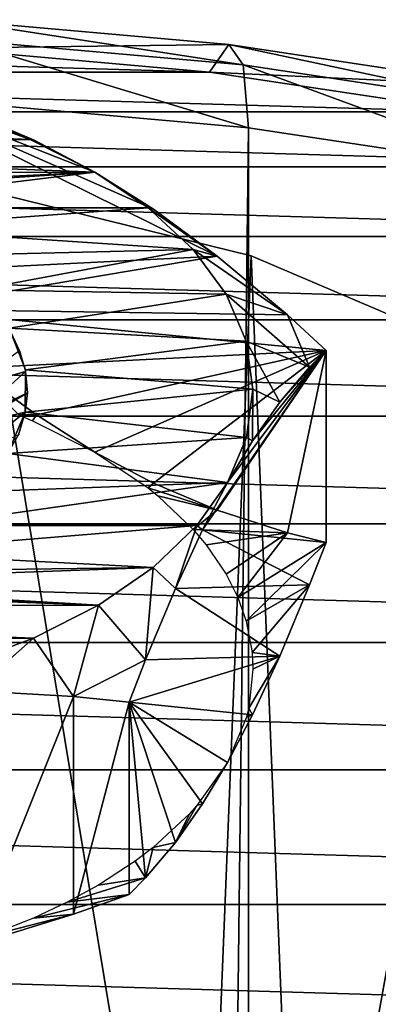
# Model space of a CAD drawing. Extents: x -46 to 46, y 1 to 197.
# Tile 158 of 168: x 4 to 8, y 137 to 148. Entities that reach past the tile are written whole.
import ezdxf

# ---------------------------------------------------------------- set-up
doc = ezdxf.new("R2010")
doc.units = 0
doc.header["$LTSCALE"] = 25.4
doc.layers.get('0').update_dxf_attribs({"color": 13, "linetype": 'CONTINUOUS'})

# ---------------------------------------------------------------- blocks, each defined once
blk = doc.blocks.new('BUSH-3401_STL')
at = {"color": 251}
mesh = blk.add_polyface(dxfattribs=at)
corners = [(3.295, 147.312, 153.912), (6.502, 147.351, 154.466), (6.287, 147.045, 153.501), (3.403, 147.627, 154.892)]
mesh.append_faces([[corners[k] for k in face] for face in [(0, 1, 2), (1, 0, 3)]], dxfattribs={"vtx0": -1, "color": 251})
mesh = blk.add_polyface(dxfattribs=at)
corners = [(3.403, 147.627, 154.892), (6.66, 147.125, 155.464), (6.502, 147.351, 154.466), (3.483, 147.409, 155.901)]
mesh.append_faces([[corners[k] for k in face] for face in [(0, 1, 2), (1, 0, 3)]], dxfattribs={"vtx0": -1, "color": 251})
mesh = blk.add_polyface(dxfattribs=at)
corners = [(-2.759, 117.047, 107.186), (3.295, 117.047, 107.186), (0.268, 116.957, 107.048), (-5.751, 117.313, 107.598), (6.287, 117.313, 107.598), (-8.672, 117.754, 108.278), (9.208, 117.754, 108.278), (-11.489, 118.364, 109.22), (12.025, 118.364, 109.22), (-14.167, 119.136, 110.412), (14.704, 119.136, 110.412), (-16.677, 120.061, 111.84), (17.213, 120.061, 111.84), (-18.988, 121.128, 113.487), (19.524, 121.128, 113.487), (-21.072, 122.325, 115.335), (21.609, 122.325, 115.335), (-22.907, 123.637, 117.361), (23.443, 123.637, 117.361), (-24.47, 125.049, 119.541), (25.006, 125.049, 119.541), (-25.743, 126.545, 121.85), (26.279, 126.545, 121.85), (-26.711, 128.107, 124.262), (27.247, 128.107, 124.262), (-27.363, 129.717, 126.747), (27.899, 129.717, 126.747), (-27.691, 131.355, 129.277), (28.227, 131.355, 129.277), (-27.691, 133.003, 131.821), (28.227, 133.003, 131.821), (-27.363, 134.642, 134.351), (27.899, 134.642, 134.351), (-26.711, 136.251, 136.836), (27.247, 136.251, 136.836), (-25.743, 137.813, 139.248), (26.279, 137.813, 139.248), (-24.47, 139.309, 141.557), (25.006, 139.309, 141.557), (-22.907, 140.721, 143.737), (23.443, 140.721, 143.737), (-21.072, 142.034, 145.763), (21.609, 142.034, 145.763), (-18.988, 143.23, 147.611), (19.524, 143.23, 147.611), (-16.677, 144.297, 149.258), (17.213, 144.297, 149.258), (-14.167, 145.222, 150.686), (14.704, 145.222, 150.686), (-11.489, 145.994, 151.878), (12.025, 145.994, 151.878), (-8.672, 146.604, 152.82), (9.208, 146.604, 152.82), (-5.751, 147.045, 153.501), (6.287, 147.045, 153.501), (-2.759, 147.312, 153.912), (3.295, 147.312, 153.912), (0.268, 147.401, 154.05)]
mesh.append_faces([[corners[k] for k in face] for face in [(0, 1, 2), (56, 55, 57)]], dxfattribs={"vtx0": -1, "color": 251})
mesh.append_faces([[corners[k] for k in face] for face in [(1, 3, 4), (4, 5, 6), (6, 7, 8), (8, 9, 10), (10, 11, 12), (12, 13, 14), (14, 15, 16), (16, 17, 18), (18, 19, 20), (20, 21, 22), (22, 23, 24), (24, 25, 26), (26, 27, 28), (28, 29, 30), (30, 31, 32), (32, 33, 34), (34, 35, 36), (36, 37, 38), (38, 39, 40), (40, 41, 42), (42, 43, 44), (44, 45, 46), (46, 47, 48), (48, 49, 50), (50, 51, 52), (52, 53, 54), (54, 55, 56)]], dxfattribs={"vtx0": -1, "vtx1": -1, "color": 251})
mesh.append_faces([[corners[k] for k in face] for face in [(1, 0, 3), (4, 3, 5), (6, 5, 7), (8, 7, 9), (10, 9, 11), (12, 11, 13), (14, 13, 15), (16, 15, 17), (18, 17, 19), (20, 19, 21), (22, 21, 23), (24, 23, 25), (26, 25, 27), (28, 27, 29), (30, 29, 31), (32, 31, 33), (34, 33, 35), (36, 35, 37), (38, 37, 39), (40, 39, 41), (42, 41, 43), (44, 43, 45), (46, 45, 47), (48, 47, 49), (50, 49, 51), (52, 51, 53), (54, 53, 55)]], dxfattribs={"vtx0": -1, "vtx2": -1, "color": 251})
mesh = blk.add_polyface(dxfattribs=at)
corners = [(3.483, 147.409, 155.901), (6.717, 146.428, 156.227), (6.66, 147.125, 155.464), (3.512, 146.714, 156.668)]
mesh.append_faces([[corners[k] for k in face] for face in [(0, 1, 2), (1, 0, 3)]], dxfattribs={"vtx0": -1, "color": 251})
mesh = blk.add_polyface(dxfattribs=at)
corners = [(6.287, 147.045, 153.501), (9.528, 146.895, 153.761), (9.208, 146.604, 152.82), (6.502, 147.351, 154.466)]
mesh.append_faces([[corners[k] for k in face] for face in [(0, 1, 2), (1, 0, 3)]], dxfattribs={"vtx0": -1, "color": 251})
mesh = blk.add_polyface(dxfattribs=at)
corners = [(6.502, 147.351, 154.466), (9.762, 146.657, 154.741), (9.528, 146.895, 153.761), (6.66, 147.125, 155.464)]
mesh.append_faces([[corners[k] for k in face] for face in [(0, 1, 2), (1, 0, 3)]], dxfattribs={"vtx0": -1, "color": 251})
mesh = blk.add_polyface(dxfattribs=at)
corners = [(6.66, 147.125, 155.464), (9.847, 145.956, 155.498), (9.762, 146.657, 154.741), (6.717, 146.428, 156.227)]
mesh.append_faces([[corners[k] for k in face] for face in [(0, 1, 2), (1, 0, 3)]], dxfattribs={"vtx0": -1, "color": 251})
at = {"color": 254}
mesh = blk.add_polyface(dxfattribs=at)
corners = [(-1.149, 140.076, 136.331), (0.807, 140.003, 136.219), (-0.176, 139.999, 136.213), (1.738, 140.082, 136.342), (-2.089, 140.231, 136.572), (2.638, 140.234, 136.576), (-2.976, 140.462, 136.928), (3.524, 140.466, 136.934), (-3.788, 140.763, 137.393), (4.335, 140.768, 137.4), (-4.48, 141.111, 137.93), (5.054, 141.133, 137.964), (-5.072, 141.51, 138.545), (0.025, 141.354, 138.305), (-0.827, 141.433, 138.427), (-1.629, 141.61, 138.7), (-5.57, 141.971, 139.257), (-2.341, 141.876, 139.111), (-2.654, 142.039, 139.363), (-5.934, 142.467, 140.023), (-2.932, 142.22, 139.642), (-3.373, 142.624, 140.266), (-6.157, 142.988, 140.827), (-3.644, 143.071, 140.955), (-6.232, 143.521, 141.65), (-3.732, 143.539, 141.678), (-6.159, 144.054, 142.473), (-3.633, 144.006, 142.399), (-3.351, 144.45, 143.085), (-5.95, 144.553, 143.244), (-2.9, 144.852, 143.705), (-5.611, 145.031, 143.982), (-2.302, 145.191, 144.229), (-5.126, 145.496, 144.7), (-1.582, 145.452, 144.632), (-0.777, 145.623, 144.896), (-4.517, 145.916, 145.348), (0.078, 145.696, 145.009), (0.889, 141.376, 138.339), (5.662, 141.553, 138.612), (1.724, 141.499, 138.529), (2.491, 141.717, 138.865), (6.147, 142.018, 139.329), (3.154, 142.019, 139.331), (6.486, 142.496, 140.067), (3.682, 142.391, 139.906), (4.05, 142.817, 140.563), (6.695, 142.995, 140.839), (4.242, 143.275, 141.271), (6.768, 143.528, 141.662), (4.247, 143.745, 141.997), (6.693, 144.061, 142.484), (4.067, 144.205, 142.707), (6.47, 144.582, 143.288), (3.709, 144.633, 143.368), (6.106, 145.078, 144.055), (3.19, 145.009, 143.949), (2.534, 145.316, 144.422), (5.608, 145.539, 144.766), (1.773, 145.539, 144.766), (5.016, 145.938, 145.382), (0.941, 145.668, 144.965), (-3.799, 146.281, 145.911), (4.297, 146.297, 145.937), (-2.988, 146.583, 146.377), (3.487, 146.594, 146.396), (-2.102, 146.815, 146.736), (2.604, 146.822, 146.747), (-1.202, 146.966, 146.97), (1.668, 146.975, 146.983), (-0.277, 147.046, 147.092), (0.7, 147.05, 147.099)]
mesh.append_faces([[corners[k] for k in face] for face in [(0, 1, 2), (69, 70, 71)]], dxfattribs={"vtx0": -1, "color": 254})
mesh.append_faces([[corners[k] for k in face] for face in [(1, 0, 3), (3, 4, 5), (5, 6, 7), (7, 8, 9), (9, 10, 11), (13, 12, 14), (14, 12, 15), (15, 16, 17), (17, 16, 18), (18, 19, 20), (20, 19, 21), (21, 22, 23), (23, 24, 25), (25, 26, 27), (27, 26, 28), (28, 29, 30), (30, 31, 32), (32, 33, 34), (34, 33, 35), (35, 36, 37), (11, 38, 39), (38, 11, 13), (39, 41, 42), (42, 43, 44), (44, 46, 47), (47, 48, 49), (49, 50, 51), (51, 52, 53), (53, 54, 55), (55, 57, 58), (58, 59, 60), (60, 62, 63), (63, 64, 65), (65, 66, 67), (67, 68, 69)]], dxfattribs={"vtx0": -1, "vtx1": -1, "color": 254})
mesh.append_faces([[corners[k] for k in face] for face in [(11, 12, 13), (60, 37, 36)]], dxfattribs={"vtx0": -1, "vtx1": -1, "vtx2": -1, "color": 254})
mesh.append_faces([[corners[k] for k in face] for face in [(3, 0, 4), (5, 4, 6), (7, 6, 8), (9, 8, 10), (11, 10, 12), (15, 12, 16), (18, 16, 19), (21, 19, 22), (23, 22, 24), (25, 24, 26), (28, 26, 29), (30, 29, 31), (32, 31, 33), (35, 33, 36), (39, 38, 40), (39, 40, 41), (42, 41, 43), (44, 43, 45), (44, 45, 46), (47, 46, 48), (49, 48, 50), (51, 50, 52), (53, 52, 54), (55, 54, 56), (55, 56, 57), (58, 57, 59), (60, 59, 61), (60, 61, 37), (60, 36, 62), (63, 62, 64), (65, 64, 66), (67, 66, 68), (69, 68, 70)]], dxfattribs={"vtx0": -1, "vtx2": -1, "color": 254})
mesh = blk.add_polyface(dxfattribs=at)
corners = [(7.579, 143.96, 143.396), (7.149, 141.937, 145.255), (7.579, 141.829, 144.777), (6.372, 142.187, 146.082), (5.665, 142.488, 146.789), (5.016, 142.832, 147.393), (4.367, 143.243, 147.954), (3.66, 143.764, 148.517), (2.883, 144.417, 149.085), (7.149, 144.353, 143.69), (6.372, 145.005, 144.257), (2.453, 144.81, 149.378), (2.453, 146.941, 147.998), (5.665, 145.527, 144.821), (5.016, 145.938, 145.382), (4.343, 146.293, 146.009), (3.638, 146.591, 146.715), (2.864, 146.839, 147.541)]
mesh.append_faces([[corners[k] for k in face] for face in [(0, 1, 2), (12, 16, 17)]], dxfattribs={"vtx0": -1, "color": 254})
mesh.append_faces([[corners[k] for k in face] for face in [(1, 0, 3), (3, 0, 4), (4, 0, 5), (5, 0, 6), (6, 0, 7), (7, 0, 8), (8, 10, 11), (11, 10, 12)]], dxfattribs={"vtx0": -1, "vtx1": -1, "color": 254})
mesh.append_faces([[corners[k] for k in face] for face in [(8, 0, 9), (8, 9, 10), (12, 10, 13), (12, 13, 14), (12, 14, 15), (12, 15, 16)]], dxfattribs={"vtx0": -1, "vtx2": -1, "color": 254})
at = {"color": 251}
mesh = blk.add_polyface(dxfattribs=at)
corners = [(6.505, 128.616, 167.819), (3.512, 146.714, 156.668), (3.404, 128.883, 168.231)]
mesh.append_faces([[corners[k] for k in face] for face in [(0, 1, 2)]], dxfattribs={"color": 251})
mesh = blk.add_polyface(dxfattribs=at)
corners = [(6.717, 146.428, 156.227), (3.512, 146.714, 156.668), (6.505, 128.616, 167.819)]
mesh.append_faces([[corners[k] for k in face] for face in [(0, 1, 2)]], dxfattribs={"color": 251})
at = {"color": 254}
mesh = blk.add_polyface(dxfattribs=at)
corners = [(3.487, 146.594, 146.396), (4.343, 146.293, 146.009), (4.297, 146.297, 145.937), (3.638, 146.591, 146.715)]
mesh.append_faces([[corners[k] for k in face] for face in [(0, 1, 2), (1, 0, 3)]], dxfattribs={"vtx0": -1, "color": 254})
at = {"color": 251}
mesh = blk.add_polyface(dxfattribs=at)
corners = [(6.717, 146.428, 156.227), (6.505, 128.616, 167.819), (6.717, 128.591, 167.781)]
mesh.append_faces([[corners[k] for k in face] for face in [(0, 1, 2)]], dxfattribs={"color": 251})
mesh = blk.add_polyface(dxfattribs=at)
corners = [(9.847, 145.956, 155.498), (6.717, 146.428, 156.227), (6.717, 128.591, 167.781)]
mesh.append_faces([[corners[k] for k in face] for face in [(0, 1, 2)]], dxfattribs={"color": 251})
at = {"color": 254}
mesh = blk.add_polyface(dxfattribs=at)
corners = [(4.343, 146.293, 146.009), (5.016, 145.938, 145.382), (4.297, 146.297, 145.937)]
mesh.append_faces([[corners[k] for k in face] for face in [(0, 1, 2)]], dxfattribs={"color": 254})
at = {"color": 251}
mesh = blk.add_polyface(dxfattribs=at)
corners = [(-20.094, 128.033, 68.935), (-19.829, 121.461, 68.935), (-20.227, 124.736, 68.935), (-19.434, 131.265, 68.935), (-18.911, 118.292, 68.935), (-18.264, 134.35, 68.935), (-17.497, 115.312, 68.935), (-16.615, 137.207, 68.935), (-15.623, 112.597, 68.935), (-14.528, 139.763, 68.935), (-13.338, 110.217, 68.935), (-12.059, 141.95, 68.935), (-10.7, 108.235, 68.935), (-9.27, 143.714, 68.935), (-7.779, 106.702, 68.935), (-6.235, 145.007, 68.935), (-4.65, 105.658, 68.935), (-3.032, 145.796, 68.935), (-1.393, 105.128, 68.935), (0.256, 146.062, 68.935), (0.256, 105.062, 68.935), (3.545, 145.796, 68.935), (1.906, 105.128, 68.935), (5.162, 105.658, 68.935), (6.748, 145.007, 68.935), (8.292, 106.702, 68.935), (9.783, 143.714, 68.935), (11.213, 108.235, 68.935), (12.572, 141.95, 68.935), (13.85, 110.217, 68.935), (15.041, 139.763, 68.935), (16.136, 112.597, 68.935), (17.128, 137.207, 68.935), (18.01, 115.312, 68.935), (18.777, 134.35, 68.935), (19.424, 118.292, 68.935), (19.947, 131.265, 68.935), (20.342, 121.461, 68.935), (20.607, 128.033, 68.935), (20.74, 124.736, 68.935)]
mesh.append_faces([[corners[k] for k in face] for face in [(0, 1, 2), (37, 38, 39)]], dxfattribs={"vtx0": -1, "color": 251})
mesh.append_faces([[corners[k] for k in face] for face in [(1, 3, 4), (4, 5, 6), (6, 7, 8), (8, 9, 10), (10, 11, 12), (12, 13, 14), (14, 15, 16), (16, 17, 18), (18, 19, 20), (20, 21, 22), (22, 21, 23), (23, 24, 25), (25, 26, 27), (27, 28, 29), (29, 30, 31), (31, 32, 33), (33, 34, 35), (35, 36, 37)]], dxfattribs={"vtx0": -1, "vtx1": -1, "color": 251})
mesh.append_faces([[corners[k] for k in face] for face in [(1, 0, 3), (4, 3, 5), (6, 5, 7), (8, 7, 9), (10, 9, 11), (12, 11, 13), (14, 13, 15), (16, 15, 17), (18, 17, 19), (20, 19, 21), (23, 21, 24), (25, 24, 26), (27, 26, 28), (29, 28, 30), (31, 30, 32), (33, 32, 34), (35, 34, 36), (37, 36, 38)]], dxfattribs={"vtx0": -1, "vtx2": -1, "color": 251})
mesh = blk.add_polyface(dxfattribs=at)
corners = [(-19.829, 121.461, 71.535), (-20.094, 128.033, 71.535), (-20.227, 124.736, 71.535), (-19.434, 131.265, 71.535), (-18.911, 118.292, 71.535), (-18.264, 134.35, 71.535), (-17.497, 115.312, 71.535), (-16.615, 137.207, 71.535), (-15.623, 112.597, 71.535), (-14.528, 139.763, 71.535), (-13.338, 110.217, 71.535), (-12.059, 141.95, 71.535), (-10.7, 108.235, 71.535), (-9.27, 143.714, 71.535), (-7.779, 106.702, 71.535), (-6.235, 145.007, 71.535), (-4.65, 105.658, 71.535), (-3.032, 145.796, 71.535), (-1.393, 105.128, 71.535), (0.256, 146.062, 71.535), (0.256, 105.062, 71.535), (1.906, 105.128, 71.535), (3.545, 145.796, 71.535), (5.162, 105.658, 71.535), (6.748, 145.007, 71.535), (8.292, 106.702, 71.535), (9.783, 143.714, 71.535), (11.213, 108.235, 71.535), (12.572, 141.95, 71.535), (13.85, 110.217, 71.535), (15.041, 139.763, 71.535), (16.136, 112.597, 71.535), (17.128, 137.207, 71.535), (18.01, 115.312, 71.535), (18.777, 134.35, 71.535), (19.424, 118.292, 71.535), (19.947, 131.265, 71.535), (20.342, 121.461, 71.535), (20.607, 128.033, 71.535), (20.74, 124.736, 71.535)]
mesh.append_faces([[corners[k] for k in face] for face in [(0, 1, 2), (38, 37, 39)]], dxfattribs={"vtx0": -1, "color": 251})
mesh.append_faces([[corners[k] for k in face] for face in [(1, 0, 3), (3, 4, 5), (5, 6, 7), (7, 8, 9), (9, 10, 11), (11, 12, 13), (13, 14, 15), (15, 16, 17), (17, 18, 19), (19, 21, 22), (22, 23, 24), (24, 25, 26), (26, 27, 28), (28, 29, 30), (30, 31, 32), (32, 33, 34), (34, 35, 36), (36, 37, 38)]], dxfattribs={"vtx0": -1, "vtx1": -1, "color": 251})
mesh.append_faces([[corners[k] for k in face] for face in [(3, 0, 4), (5, 4, 6), (7, 6, 8), (9, 8, 10), (11, 10, 12), (13, 12, 14), (15, 14, 16), (17, 16, 18), (19, 18, 20), (19, 20, 21), (22, 21, 23), (24, 23, 25), (26, 25, 27), (28, 27, 29), (30, 29, 31), (32, 31, 33), (34, 33, 35), (36, 35, 37)]], dxfattribs={"vtx0": -1, "vtx2": -1, "color": 251})
at = {"color": 254}
mesh = blk.add_polyface(dxfattribs=at)
corners = [(5.016, 145.938, 145.382), (5.665, 145.527, 144.821), (5.608, 145.539, 144.766)]
mesh.append_faces([[corners[k] for k in face] for face in [(0, 1, 2)]], dxfattribs={"color": 254})
at = {"color": 251}
mesh = blk.add_polyface(dxfattribs=at)
corners = [(9.847, 145.956, 155.498), (6.717, 128.591, 167.781), (9.539, 128.174, 167.137)]
mesh.append_faces([[corners[k] for k in face] for face in [(0, 1, 2)]], dxfattribs={"color": 251})
mesh = blk.add_polyface(dxfattribs=at)
corners = [(3.545, 145.796, 71.535), (6.748, 145.007, 68.935), (3.545, 145.796, 68.935), (6.748, 145.007, 71.535)]
mesh.append_faces([[corners[k] for k in face] for face in [(0, 1, 2), (1, 0, 3)]], dxfattribs={"vtx0": -1, "color": 251})
at = {"color": 254}
mesh = blk.add_polyface(dxfattribs=at)
corners = [(5.608, 145.539, 144.766), (6.372, 145.005, 144.257), (6.106, 145.078, 144.055), (5.665, 145.527, 144.821)]
mesh.append_faces([[corners[k] for k in face] for face in [(0, 1, 2), (1, 0, 3)]], dxfattribs={"vtx0": -1, "color": 254})
mesh = blk.add_polyface(dxfattribs=at)
corners = [(6.106, 145.078, 144.055), (7.149, 144.353, 143.69), (6.47, 144.582, 143.288), (6.372, 145.005, 144.257)]
mesh.append_faces([[corners[k] for k in face] for face in [(0, 1, 2), (1, 0, 3)]], dxfattribs={"vtx0": -1, "color": 254})
at = {"color": 251}
mesh = blk.add_polyface(dxfattribs=at)
corners = [(6.748, 145.007, 71.535), (9.783, 143.714, 68.935), (6.748, 145.007, 68.935), (9.783, 143.714, 71.535)]
mesh.append_faces([[corners[k] for k in face] for face in [(0, 1, 2), (1, 0, 3)]], dxfattribs={"vtx0": -1, "color": 251})
at = {"color": 254}
mesh = blk.add_polyface(dxfattribs=at)
corners = [(6.47, 144.582, 143.288), (7.396, 143.775, 142.798), (6.693, 144.061, 142.484), (7.149, 144.353, 143.69)]
mesh.append_faces([[corners[k] for k in face] for face in [(0, 1, 2), (1, 0, 3)]], dxfattribs={"vtx0": -1, "color": 254})
mesh = blk.add_polyface(dxfattribs=at)
corners = [(7.149, 144.353, 143.69), (7.579, 143.96, 143.396), (7.396, 143.775, 142.798)]
mesh.append_faces([[corners[k] for k in face] for face in [(0, 1, 2)]], dxfattribs={"color": 254})
mesh = blk.add_polyface(dxfattribs=at)
corners = [(4.067, 144.205, 142.707), (4.247, 143.745, 141.997), (4.18, 143.957, 142.37)]
mesh.append_faces([[corners[k] for k in face] for face in [(0, 1, 2)]], dxfattribs={"color": 254})
mesh = blk.add_polyface(dxfattribs=at)
corners = [(6.693, 144.061, 142.484), (7.065, 143.385, 141.755), (6.768, 143.528, 141.662), (7.396, 143.775, 142.798)]
mesh.append_faces([[corners[k] for k in face] for face in [(0, 1, 2), (1, 0, 3)]], dxfattribs={"vtx0": -1, "color": 254})
mesh = blk.add_polyface(dxfattribs=at)
corners = [(3.593, 143.536, 142.493), (4.18, 143.957, 142.37), (4.247, 143.724, 142.011)]
mesh.append_faces([[corners[k] for k in face] for face in [(0, 1, 2)]], dxfattribs={"color": 254})
mesh = blk.add_polyface(dxfattribs=at)
corners = [(5.394, 140.057, 137.37), (5.577, 138.111, 139.348), (5.394, 137.926, 138.75), (5.908, 138.501, 140.391), (6.21, 138.93, 141.294), (6.486, 139.39, 142.079), (6.763, 139.918, 142.82), (7.065, 140.567, 143.58), (5.577, 140.527, 137.783), (5.908, 141.319, 138.566), (7.396, 141.359, 144.363), (6.21, 141.968, 139.326), (7.579, 141.829, 144.777), (7.579, 143.96, 143.396), (6.486, 142.496, 140.067), (6.763, 142.956, 140.852), (7.065, 143.385, 141.755), (7.396, 143.775, 142.798)]
mesh.append_faces([[corners[k] for k in face] for face in [(0, 1, 2), (13, 16, 17)]], dxfattribs={"vtx0": -1, "color": 254})
mesh.append_faces([[corners[k] for k in face] for face in [(1, 0, 3), (3, 0, 4), (4, 0, 5), (5, 0, 6), (6, 0, 7), (7, 9, 10), (10, 11, 12), (12, 11, 13)]], dxfattribs={"vtx0": -1, "vtx1": -1, "color": 254})
mesh.append_faces([[corners[k] for k in face] for face in [(7, 0, 8), (7, 8, 9), (10, 9, 11), (13, 11, 14), (13, 14, 15), (13, 15, 16)]], dxfattribs={"vtx0": -1, "vtx2": -1, "color": 254})
mesh = blk.add_polyface(dxfattribs=at)
corners = [(3.593, 143.536, 142.493), (4.247, 143.724, 142.011), (3.667, 143.2, 141.974)]
mesh.append_faces([[corners[k] for k in face] for face in [(0, 1, 2)]], dxfattribs={"color": 254})
mesh = blk.add_polyface(dxfattribs=at)
corners = [(4.367, 143.243, 147.954), (3.66, 143.764, 148.517), (4.173, 143.244, 148.028)]
mesh.append_faces([[corners[k] for k in face] for face in [(0, 1, 2)]], dxfattribs={"color": 254})
mesh = blk.add_polyface(dxfattribs=at)
corners = [(4.247, 143.724, 142.011), (4.268, 143.489, 141.648), (3.667, 143.2, 141.974)]
mesh.append_faces([[corners[k] for k in face] for face in [(0, 1, 2)]], dxfattribs={"color": 254})
mesh = blk.add_polyface(dxfattribs=at)
corners = [(4.247, 143.745, 141.997), (4.242, 143.275, 141.271), (4.268, 143.489, 141.648)]
mesh.append_faces([[corners[k] for k in face] for face in [(0, 1, 2)]], dxfattribs={"color": 254})
mesh = blk.add_polyface(dxfattribs=at)
corners = [(6.768, 143.528, 141.662), (6.763, 142.956, 140.852), (6.695, 142.995, 140.839), (7.065, 143.385, 141.755)]
mesh.append_faces([[corners[k] for k in face] for face in [(0, 1, 2), (1, 0, 3)]], dxfattribs={"vtx0": -1, "color": 254})
mesh = blk.add_polyface(dxfattribs=at)
corners = [(3.667, 143.2, 141.974), (4.268, 143.489, 141.648), (3.668, 143.138, 141.879)]
mesh.append_faces([[corners[k] for k in face] for face in [(0, 1, 2)]], dxfattribs={"color": 254})
mesh = blk.add_polyface(dxfattribs=at)
corners = [(3.668, 143.138, 141.879), (4.268, 143.489, 141.648), (4.242, 143.275, 141.271)]
mesh.append_faces([[corners[k] for k in face] for face in [(0, 1, 2)]], dxfattribs={"color": 254})
mesh = blk.add_polyface(dxfattribs=at)
corners = [(3.668, 143.138, 141.879), (4.242, 143.275, 141.271), (3.59, 142.756, 141.289)]
mesh.append_faces([[corners[k] for k in face] for face in [(0, 1, 2)]], dxfattribs={"color": 254})
mesh = blk.add_polyface(dxfattribs=at)
corners = [(3.59, 142.756, 141.289), (4.242, 143.275, 141.271), (4.169, 143.022, 140.926)]
mesh.append_faces([[corners[k] for k in face] for face in [(0, 1, 2)]], dxfattribs={"color": 254})
mesh = blk.add_polyface(dxfattribs=at)
corners = [(4.242, 143.275, 141.271), (4.05, 142.817, 140.563), (4.169, 143.022, 140.926)]
mesh.append_faces([[corners[k] for k in face] for face in [(0, 1, 2)]], dxfattribs={"color": 254})
mesh = blk.add_polyface(dxfattribs=at)
corners = [(4.367, 143.243, 147.954), (4.173, 143.244, 148.028), (4.324, 143.18, 147.93)]
mesh.append_faces([[corners[k] for k in face] for face in [(0, 1, 2)]], dxfattribs={"color": 254})
mesh = blk.add_polyface(dxfattribs=at)
corners = [(5.016, 142.832, 147.393), (4.367, 143.243, 147.954), (4.324, 143.18, 147.93)]
mesh.append_faces([[corners[k] for k in face] for face in [(0, 1, 2)]], dxfattribs={"color": 254})
mesh = blk.add_polyface(dxfattribs=at)
corners = [(6.763, 142.956, 140.852), (6.486, 142.496, 140.067), (6.695, 142.995, 140.839)]
mesh.append_faces([[corners[k] for k in face] for face in [(0, 1, 2)]], dxfattribs={"color": 254})
mesh = blk.add_polyface(dxfattribs=at)
corners = [(5.665, 142.488, 146.789), (5.016, 142.832, 147.393), (5.608, 142.434, 146.778)]
mesh.append_faces([[corners[k] for k in face] for face in [(0, 1, 2)]], dxfattribs={"color": 254})
mesh = blk.add_polyface(dxfattribs=at)
corners = [(6.372, 142.187, 146.082), (5.665, 142.488, 146.789), (5.608, 142.434, 146.778)]
mesh.append_faces([[corners[k] for k in face] for face in [(0, 1, 2)]], dxfattribs={"color": 254})
mesh = blk.add_polyface(dxfattribs=at)
corners = [(6.372, 142.187, 146.082), (5.608, 142.434, 146.778), (5.715, 142.347, 146.644)]
mesh.append_faces([[corners[k] for k in face] for face in [(0, 1, 2)]], dxfattribs={"color": 254})
mesh = blk.add_polyface(dxfattribs=at)
corners = [(6.486, 142.496, 140.067), (6.21, 141.968, 139.326), (6.147, 142.018, 139.329)]
mesh.append_faces([[corners[k] for k in face] for face in [(0, 1, 2)]], dxfattribs={"color": 254})
mesh = blk.add_polyface(dxfattribs=at)
corners = [(6.372, 142.187, 146.082), (5.715, 142.347, 146.644), (6.106, 141.973, 146.066)]
mesh.append_faces([[corners[k] for k in face] for face in [(0, 1, 2)]], dxfattribs={"color": 254})
mesh = blk.add_polyface(dxfattribs=at)
corners = [(7.149, 141.937, 145.255), (6.372, 142.187, 146.082), (6.106, 141.973, 146.066)]
mesh.append_faces([[corners[k] for k in face] for face in [(0, 1, 2)]], dxfattribs={"color": 254})
mesh = blk.add_polyface(dxfattribs=at)
corners = [(6.147, 142.018, 139.329), (5.908, 141.319, 138.566), (5.662, 141.553, 138.612), (6.21, 141.968, 139.326)]
mesh.append_faces([[corners[k] for k in face] for face in [(0, 1, 2), (1, 0, 3)]], dxfattribs={"vtx0": -1, "color": 254})
mesh = blk.add_polyface(dxfattribs=at)
corners = [(7.149, 141.937, 145.255), (6.106, 141.973, 146.066), (6.248, 141.804, 145.805)]
mesh.append_faces([[corners[k] for k in face] for face in [(0, 1, 2)]], dxfattribs={"color": 254})
mesh = blk.add_polyface(dxfattribs=at)
corners = [(6.248, 141.804, 145.805), (6.47, 141.476, 145.3), (7.149, 141.937, 145.255)]
mesh.append_faces([[corners[k] for k in face] for face in [(0, 1, 2)]], dxfattribs={"color": 254})
mesh = blk.add_polyface(dxfattribs=at)
corners = [(7.149, 141.937, 145.255), (6.6, 141.218, 144.901), (7.579, 141.829, 144.777), (6.47, 141.476, 145.3)]
mesh.append_faces([[corners[k] for k in face] for face in [(0, 1, 2), (1, 0, 3)]], dxfattribs={"vtx0": -1, "color": 254})
mesh = blk.add_polyface(dxfattribs=at)
corners = [(7.579, 141.829, 144.777), (6.693, 140.956, 144.496), (7.396, 141.359, 144.363), (6.6, 141.218, 144.901)]
mesh.append_faces([[corners[k] for k in face] for face in [(0, 1, 2), (1, 0, 3)]], dxfattribs={"vtx0": -1, "color": 254})
mesh = blk.add_polyface(dxfattribs=at)
corners = [(5.662, 141.553, 138.612), (5.577, 140.527, 137.783), (5.054, 141.133, 137.964), (5.908, 141.319, 138.566)]
mesh.append_faces([[corners[k] for k in face] for face in [(0, 1, 2), (1, 0, 3)]], dxfattribs={"vtx0": -1, "color": 254})
mesh = blk.add_polyface(dxfattribs=at)
corners = [(6.693, 140.956, 144.496), (6.759, 140.608, 143.96), (7.396, 141.359, 144.363)]
mesh.append_faces([[corners[k] for k in face] for face in [(0, 1, 2)]], dxfattribs={"color": 254})
mesh = blk.add_polyface(dxfattribs=at)
corners = [(7.396, 141.359, 144.363), (6.759, 140.608, 143.96), (7.065, 140.567, 143.58)]
mesh.append_faces([[corners[k] for k in face] for face in [(0, 1, 2)]], dxfattribs={"color": 254})
mesh = blk.add_polyface(dxfattribs=at)
corners = [(5.054, 141.133, 137.964), (4.78, 140.122, 137.158), (4.335, 140.768, 137.4), (5.577, 140.527, 137.783)]
mesh.append_faces([[corners[k] for k in face] for face in [(0, 1, 2), (1, 0, 3)]], dxfattribs={"vtx0": -1, "color": 254})
mesh = blk.add_polyface(dxfattribs=at)
corners = [(4.335, 140.768, 137.4), (3.673, 140.183, 136.812), (3.524, 140.466, 136.934), (4.78, 140.122, 137.158)]
mesh.append_faces([[corners[k] for k in face] for face in [(0, 1, 2), (1, 0, 3)]], dxfattribs={"vtx0": -1, "color": 254})
mesh = blk.add_polyface(dxfattribs=at)
corners = [(6.768, 140.423, 143.673), (6.721, 139.993, 143.009), (7.065, 140.567, 143.58)]
mesh.append_faces([[corners[k] for k in face] for face in [(0, 1, 2)]], dxfattribs={"color": 254})
mesh = blk.add_polyface(dxfattribs=at)
corners = [(7.065, 140.567, 143.58), (6.721, 139.993, 143.009), (6.763, 139.918, 142.82)]
mesh.append_faces([[corners[k] for k in face] for face in [(0, 1, 2)]], dxfattribs={"color": 254})
mesh = blk.add_polyface(dxfattribs=at)
corners = [(6.759, 140.608, 143.96), (6.768, 140.423, 143.673), (7.065, 140.567, 143.58)]
mesh.append_faces([[corners[k] for k in face] for face in [(0, 1, 2)]], dxfattribs={"color": 254})
mesh = blk.add_polyface(dxfattribs=at)
corners = [(5.577, 140.527, 137.783), (5.394, 140.057, 137.37), (4.78, 140.122, 137.158)]
mesh.append_faces([[corners[k] for k in face] for face in [(0, 1, 2)]], dxfattribs={"color": 254})
mesh = blk.add_polyface(dxfattribs=at)
corners = [(-1.304, 139.354, 135.972), (-1.917, 137.003, 137.325), (-1.917, 139.134, 135.945), (-1.304, 136.938, 137.537), (-0.196, 139.694, 136.058), (-0.196, 136.876, 137.883), (0.813, 139.932, 136.183), (0.813, 136.894, 138.151), (1.738, 140.082, 136.342), (1.738, 136.977, 138.353), (2.664, 140.166, 136.544), (2.664, 137.127, 138.512), (3.673, 140.183, 136.812), (3.673, 137.365, 138.637), (4.78, 140.122, 137.158), (4.78, 137.706, 138.723), (5.394, 140.057, 137.37), (5.394, 137.926, 138.75)]
mesh.append_faces([[corners[k] for k in face] for face in [(0, 1, 2), (15, 16, 17)]], dxfattribs={"vtx0": -1, "color": 254})
mesh.append_faces([[corners[k] for k in face] for face in [(1, 0, 3), (3, 4, 5), (5, 6, 7), (7, 8, 9), (9, 10, 11), (11, 12, 13), (13, 14, 15)]], dxfattribs={"vtx0": -1, "vtx1": -1, "color": 254})
mesh.append_faces([[corners[k] for k in face] for face in [(3, 0, 4), (5, 4, 6), (7, 6, 8), (9, 8, 10), (11, 10, 12), (13, 12, 14), (15, 14, 16)]], dxfattribs={"vtx0": -1, "vtx2": -1, "color": 254})
mesh = blk.add_polyface(dxfattribs=at)
corners = [(6.695, 139.89, 142.85), (6.486, 139.39, 142.079), (6.763, 139.918, 142.82)]
mesh.append_faces([[corners[k] for k in face] for face in [(0, 1, 2)]], dxfattribs={"color": 254})
mesh = blk.add_polyface(dxfattribs=at)
corners = [(6.721, 139.993, 143.009), (6.695, 139.89, 142.85), (6.763, 139.918, 142.82)]
mesh.append_faces([[corners[k] for k in face] for face in [(0, 1, 2)]], dxfattribs={"color": 254})
mesh = blk.add_polyface(dxfattribs=at)
corners = [(6.486, 139.39, 142.079), (6.147, 138.912, 141.341), (6.21, 138.93, 141.294)]
mesh.append_faces([[corners[k] for k in face] for face in [(0, 1, 2)]], dxfattribs={"color": 254})
mesh = blk.add_polyface(dxfattribs=at)
corners = [(6.147, 138.912, 141.341), (5.908, 138.501, 140.391), (6.21, 138.93, 141.294)]
mesh.append_faces([[corners[k] for k in face] for face in [(0, 1, 2)]], dxfattribs={"color": 254})
mesh = blk.add_polyface(dxfattribs=at)
corners = [(6.147, 138.912, 141.341), (6.063, 138.819, 141.197), (5.908, 138.501, 140.391)]
mesh.append_faces([[corners[k] for k in face] for face in [(0, 1, 2)]], dxfattribs={"color": 254})
mesh = blk.add_polyface(dxfattribs=at)
corners = [(6.063, 138.819, 141.197), (5.662, 138.447, 140.623), (5.908, 138.501, 140.391)]
mesh.append_faces([[corners[k] for k in face] for face in [(0, 1, 2)]], dxfattribs={"color": 254})
mesh = blk.add_polyface(dxfattribs=at)
corners = [(5.662, 138.447, 140.623), (5.577, 138.111, 139.348), (5.908, 138.501, 140.391)]
mesh.append_faces([[corners[k] for k in face] for face in [(0, 1, 2)]], dxfattribs={"color": 254})
mesh = blk.add_polyface(dxfattribs=at)
corners = [(5.662, 138.447, 140.623), (5.464, 138.296, 140.39), (5.577, 138.111, 139.348)]
mesh.append_faces([[corners[k] for k in face] for face in [(0, 1, 2)]], dxfattribs={"color": 254})
mesh = blk.add_polyface(dxfattribs=at)
corners = [(5.464, 138.296, 140.39), (5.054, 138.028, 139.975), (5.577, 138.111, 139.348)]
mesh.append_faces([[corners[k] for k in face] for face in [(0, 1, 2)]], dxfattribs={"color": 254})
mesh = blk.add_polyface(dxfattribs=at)
corners = [(5.577, 138.111, 139.348), (4.707, 137.838, 139.682), (5.394, 137.926, 138.75), (5.054, 138.028, 139.975)]
mesh.append_faces([[corners[k] for k in face] for face in [(0, 1, 2), (1, 0, 3)]], dxfattribs={"vtx0": -1, "color": 254})
mesh = blk.add_polyface(dxfattribs=at)
corners = [(5.394, 137.926, 138.75), (4.335, 137.663, 139.412), (4.78, 137.706, 138.723), (4.707, 137.838, 139.682)]
mesh.append_faces([[corners[k] for k in face] for face in [(0, 1, 2), (1, 0, 3)]], dxfattribs={"vtx0": -1, "color": 254})
mesh = blk.add_polyface(dxfattribs=at)
corners = [(3.815, 137.458, 139.096), (3.673, 137.365, 138.637), (4.78, 137.706, 138.723)]
mesh.append_faces([[corners[k] for k in face] for face in [(0, 1, 2)]], dxfattribs={"color": 254})
mesh = blk.add_polyface(dxfattribs=at)
corners = [(4.335, 137.663, 139.412), (3.815, 137.458, 139.096), (4.78, 137.706, 138.723)]
mesh.append_faces([[corners[k] for k in face] for face in [(0, 1, 2)]], dxfattribs={"color": 254})
blk = doc.blocks.new('GRUPUJ_1')
at = {"color": 0}
blk.add_blockref('BUSH-3401_STL', (45.557, -27.653, -0.896), dxfattribs=at)

msp = doc.modelspace()

# ---------------------------------------------------------------- block references
at = {"color": 0}
msp.add_blockref('GRUPUJ_1', (-45.557, 27.653, -67.904), dxfattribs=at)

doc.saveas('drawing.dxf')
